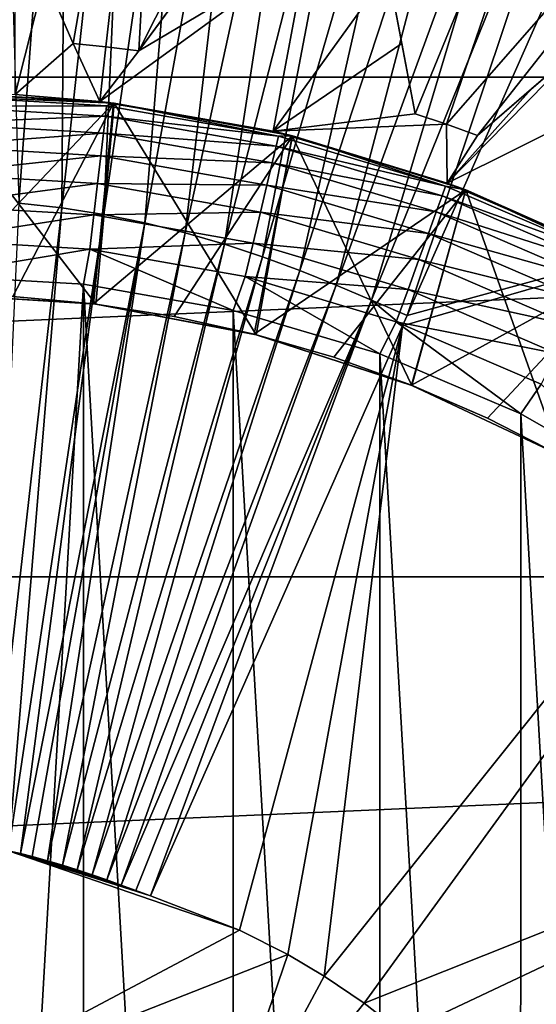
# Model space of a CAD drawing. Header units: metres. Extents: x -37.4 to 37.6, y -35 to 35.
# Tile 182 of 256: x 0.2 to 1.6, y 1.6 to 4.3. Entities that reach past the tile are written whole.
import ezdxf

# ---------------------------------------------------------------- set-up
doc = ezdxf.new("R2010")
doc.units = ezdxf.units.M
doc.layers.add('solid_506616_SW0001', color=7, linetype='CONTINUOUS')

msp = doc.modelspace()

# ---------------------------------------------------------------- linework, layer by layer
at = {"layer": 'solid_506616_SW0001'}
for points in [[(12.827591, 0.574696, -156.300003), (-12.827591, 0.574696, -156.300003), (-8.927591, 13.574696, -156.300003)], [(12.827591, 0.574696, -156.300003), (-8.927591, 13.574696, -156.300003), (8.927591, 13.574696, -156.300003)], [(0.38325, 4.232685, 53.647217), (0.229944, 4.584593, 53.2416), (0.6484, 5.763521, 51.799999)], [(0.473006, 4.223596, 53.647217), (0.38325, 4.232685, 53.647217), (0.6484, 5.763521, 51.799999)], [(0.562548, 4.212605, 53.647217), (0.473006, 4.223596, 53.647217), (0.6484, 5.763521, 51.799999)], [(0.562548, 4.212605, 53.647217), (0.6484, 5.763521, 51.799999), (1.29094, 5.654105, 51.799999)], [(0.789901, 4.521883, 53.2416), (0.562548, 4.212605, 53.647217), (1.29094, 5.654105, 51.799999)], [(0.235879, 3.797217, 77.08847), (0.365328, 5.57152, 76.971146), (0.18316, 5.583743, 76.971016)], [(0.235879, 3.797217, 77.08847), (0.352282, 3.784201, 77.088577), (0.365328, 5.57152, 76.971146)], [(0.352282, 3.784201, 77.088577), (0.545613, 5.551361, 76.971359), (0.365328, 5.57152, 76.971146)], [(0.352282, 3.784201, 77.088577), (0.466896, 3.766209, 77.088722), (0.545613, 5.551361, 76.971359)], [(0.466896, 3.766209, 77.088722), (0.723134, 5.52349, 76.971626), (0.545613, 5.551361, 76.971359)], [(0.466896, 3.766209, 77.088722), (0.57931, 3.743534, 77.08889), (0.723134, 5.52349, 76.971626)], [(0.57931, 3.743534, 77.08889), (0.897255, 5.488365, 76.971954), (0.723134, 5.52349, 76.971626)], [(0.57931, 3.743534, 77.08889), (0.689152, 3.716506, 77.089081), (0.897255, 5.488365, 76.971954)], [(0.689152, 3.716506, 77.089081), (1.067399, 5.446496, 76.972298), (0.897255, 5.488365, 76.971954)], [(1.315704, 4.041215, 53.647217), (1.244567, 4.418418, 53.2416), (1.904975, 5.477739, 51.799999)], [(1.401185, 4.012378, 53.647217), (1.315704, 4.041215, 53.647217), (1.904975, 5.477739, 51.799999)], [(1.401185, 4.012378, 53.647217), (1.904975, 5.477739, 51.799999), (2.480235, 5.243376, 51.799999)], [(-15.454802, 4.140959, -3.596469), (15.454802, 4.140959, -3.596469), (15.035171, 5.472008, -3.596469)], [(-15.454802, 4.140959, -3.596469), (15.035171, 5.472008, -3.596469), (-15.035171, 5.472008, -3.596469)], [(0.689152, 3.716506, 77.089081), (0.796125, 3.685493, 77.089272), (1.067399, 5.446496, 76.972298)], [(0.796125, 3.685493, 77.089272), (1.233111, 5.39845, 76.972641), (1.067399, 5.446496, 76.972298)], [(0.796125, 3.685493, 77.089272), (0.90025, 3.651007, 77.089455), (1.233111, 5.39845, 76.972641)], [(0.90025, 3.651007, 77.089455), (1.394418, 5.345022, 76.972954), (1.233111, 5.39845, 76.972641)], [(0.90025, 3.651007, 77.089455), (1.001621, 3.6136, 77.089607), (1.394418, 5.345022, 76.972954)], [(1.001621, 3.6136, 77.089607), (1.551468, 5.287065, 76.97319), (1.394418, 5.345022, 76.972954)], [(1.001621, 3.6136, 77.089607), (1.100455, 3.573858, 77.089714), (1.551468, 5.287065, 76.97319)], [(1.100455, 3.573858, 77.089714), (1.704595, 5.225486, 76.973312), (1.551468, 5.287065, 76.97319)], [(1.486035, 3.981733, 53.647217), (1.401185, 4.012378, 53.647217), (2.480235, 5.243376, 51.799999)], [(1.776521, 4.232651, 53.2416), (1.486035, 3.981733, 53.647217), (2.480235, 5.243376, 51.799999)], [(1.100455, 3.573858, 77.089714), (1.197443, 3.532515, 77.089752), (1.704595, 5.225486, 76.973312)], [(1.197443, 3.532515, 77.089752), (1.854865, 5.161421, 76.973267), (1.704595, 5.225486, 76.973312)], [(1.197443, 3.532515, 77.089752), (1.293868, 3.491608, 77.08963), (1.854865, 5.161421, 76.973267)], [(1.854865, 5.161421, 76.973267), (1.293868, 3.491608, 77.08963), (1.968277, 5.016542, 76.979706)], [(1.968277, 5.016542, 76.979706), (1.293868, 3.491608, 77.08963), (2.84664, 3.915057, 77.016457)], [(1.027236, 4.844738, 64.800003), (0.562548, 4.212605, 53.647217), (0.789901, 4.521883, 53.2416)], [(1.027236, 4.844738, 64.800003), (0.796278, 4.530557, 64.800003), (0.562548, 4.212605, 53.647217)], [(0.225645, 4.594462, 64.800003), (0.229944, 4.584593, 53.2416), (0.38325, 4.232685, 53.647217)], [(0.225645, 4.594462, 64.800003), (0.38325, 4.232685, 53.647217), (0.38325, 4.232685, 65.150002)], [(0.225645, 4.594462, 64.800003), (0.305401, 4.411384, 64.978058), (0.225654, 4.093786, 65.300003)], [(0.225645, 4.594462, 64.800003), (0.38325, 4.232685, 65.150002), (0.305401, 4.411384, 64.978058)], [(0.677999, 4.369658, 64.978058), (0.562548, 4.212605, 53.647217), (0.796278, 4.530557, 64.800003)], [(1.020636, 4.485343, 64.800003), (0.928789, 3.993413, 65.300003), (0.455912, 4.074573, 65.300003)], [(0.562548, 4.212605, 65.150002), (1.020636, 4.485343, 64.800003), (0.455912, 4.074573, 65.300003)], [(0.562548, 4.212605, 65.150002), (0.677999, 4.369658, 64.978058), (1.020636, 4.485343, 64.800003)], [(1.020636, 4.485343, 64.800003), (1.242572, 4.428997, 64.800003), (0.928789, 3.993413, 65.300003)], [(2.07976, 4.494585, 64.800003), (1.486035, 3.981733, 53.647217), (1.776521, 4.232651, 53.2416)], [(2.07976, 4.494585, 64.800003), (1.784668, 4.239688, 64.800003), (1.486035, 3.981733, 53.647217)], [(1.242572, 4.428997, 64.800003), (1.279578, 4.232774, 64.978043), (0.928789, 3.993413, 65.300003)], [(1.242572, 4.428997, 64.800003), (1.244567, 4.418418, 53.2416), (1.315704, 4.041215, 53.647217)], [(1.242572, 4.428997, 64.800003), (1.315704, 4.041215, 53.647217), (1.315704, 4.041215, 65.150002)], [(1.242572, 4.428997, 64.800003), (1.315704, 4.041215, 65.150002), (1.279578, 4.232774, 64.978043)], [(0.305401, 4.411384, 64.978058), (0.38325, 4.232685, 65.150002), (0.225654, 4.093786, 65.300003)], [(0.562548, 4.212605, 65.150002), (0.562548, 4.212605, 53.647217), (0.677999, 4.369658, 64.978058)], [(0.38325, 4.232685, 65.150002), (0.455912, 4.074573, 65.300003), (0.225654, 4.093786, 65.300003)], [(0.38325, 4.232685, 65.150002), (0.38325, 4.232685, 53.647217), (0.473006, 4.223596, 53.647217)], [(0.38325, 4.232685, 65.150002), (0.473006, 4.223596, 53.647217), (0.473006, 4.223596, 65.150002)], [(0.38325, 4.232685, 65.150002), (0.473006, 4.223596, 65.150002), (0.455912, 4.074573, 65.300003)], [(0.473006, 4.223596, 65.150002), (0.562548, 4.212605, 65.150002), (0.455912, 4.074573, 65.300003)], [(0.473006, 4.223596, 65.150002), (0.473006, 4.223596, 53.647217), (0.562548, 4.212605, 53.647217)], [(0.473006, 4.223596, 65.150002), (0.562548, 4.212605, 53.647217), (0.562548, 4.212605, 65.150002)], [(1.279578, 4.232774, 64.978043), (1.315704, 4.041215, 65.150002), (0.928789, 3.993413, 65.300003)], [(1.784668, 4.239688, 64.800003), (1.993387, 4.145649, 64.800003), (1.403666, 3.852236, 65.300003)], [(1.633548, 4.109153, 64.97805), (1.784668, 4.239688, 64.800003), (1.403666, 3.852236, 65.300003)], [(1.633548, 4.109153, 64.97805), (1.486035, 3.981733, 53.647217), (1.784668, 4.239688, 64.800003)], [(-15.756847, 2.778539, -3.596469), (15.756847, 2.778539, -3.596469), (15.454802, 4.140959, -3.596469)], [(-15.756847, 2.778539, -3.596469), (15.454802, 4.140959, -3.596469), (-15.454802, 4.140959, -3.596469)], [(1.993387, 4.145649, 64.800003), (1.855958, 3.655875, 65.300003), (1.403666, 3.852236, 65.300003)], [(1.486035, 3.981733, 65.150002), (1.633548, 4.109153, 64.97805), (1.403666, 3.852236, 65.300003)], [(1.486035, 3.981733, 65.150002), (1.486035, 3.981733, 53.647217), (1.633548, 4.109153, 64.97805)], [(0.495307, 4.069932, 72), (0, 4.1, 74.599998), (0, 4.1, 72)], [(0.4942, 4.070107, 74.599998), (0, 4.1, 74.599998), (0.495307, 4.069932, 72)], [(0, 4.090393, 74.697548), (0, 4.1, 74.599998), (0.4942, 4.070107, 74.599998)], [(0.445826, 3.521865, 72), (0.495307, 4.069932, 72), (0, 4.1, 72)], [(0.445826, 3.521865, 72), (0, 4.1, 72), (0, 3.55, 72)], [(0.494011, 4.070129, 66.300003), (0, 3.55, 68.352631), (0, 4.1, 66.300003)], [(0.455912, 4.074573, 65.300003), (0.494011, 4.070129, 66.300003), (0, 4.1, 66.300003)], [(0.225654, 4.093786, 65.300003), (0.455912, 4.074573, 65.300003), (0, 4.1, 66.300003)], [(0.474866, 4.062735, 74.697548), (0, 4.090393, 74.697548), (0.4942, 4.070107, 74.599998)], [(0, 4.061902, 74.791435), (0, 4.090393, 74.697548), (0.474866, 4.062735, 74.697548)], [(0.494011, 4.070129, 66.300003), (0.219329, 3.543218, 68.352631), (0, 3.55, 68.352631)], [(0.471558, 4.034437, 74.791435), (0, 4.061902, 74.791435), (0.474866, 4.062735, 74.697548)], [(0, 4.015625, 74.877945), (0, 4.061902, 74.791435), (0.471558, 4.034437, 74.791435)], [(0.494011, 4.070129, 66.300003), (0.439175, 3.52273, 68.352631), (0.219329, 3.543218, 68.352631)], [(0.494011, 4.070129, 66.300003), (0.981236, 3.980851, 66.300003), (0.439175, 3.52273, 68.352631)], [(0.445826, 3.521865, 72), (0.882662, 3.438402, 72), (0.495307, 4.069932, 72)], [(0.455912, 4.074573, 65.300003), (0.928789, 3.993413, 65.300003), (0.494011, 4.070129, 66.300003)], [(0.471558, 4.034437, 74.791435), (0.474866, 4.062735, 74.697548), (0.943309, 3.980136, 74.697548)], [(0.943309, 3.980136, 74.697548), (0.474866, 4.062735, 74.697548), (0.4942, 4.070107, 74.599998)], [(0.928789, 3.993413, 65.300003), (0.981236, 3.980851, 66.300003), (0.494011, 4.070129, 66.300003)], [(0.4942, 4.070107, 74.599998), (0.495307, 4.069932, 72), (0.980863, 3.980828, 72)], [(0.981194, 3.980861, 74.599998), (0.4942, 4.070107, 74.599998), (0.980863, 3.980828, 72)], [(0.943309, 3.980136, 74.697548), (0.4942, 4.070107, 74.599998), (0.981194, 3.980861, 74.599998)], [(0.882662, 3.438402, 72), (0.980863, 3.980828, 72), (0.495307, 4.069932, 72)], [(0.466186, 3.988473, 74.877945), (0, 4.015625, 74.877945), (0.471558, 4.034437, 74.791435)], [(0.466186, 3.988473, 74.877945), (0.471558, 4.034437, 74.791435), (0.936739, 3.952413, 74.791435)], [(0.936739, 3.952413, 74.791435), (0.471558, 4.034437, 74.791435), (0.943309, 3.980136, 74.697548)], [(1.315704, 4.041215, 65.150002), (1.401185, 4.012378, 65.150002), (0.928789, 3.993413, 65.300003)], [(1.315704, 4.041215, 65.150002), (1.315704, 4.041215, 53.647217), (1.401185, 4.012378, 53.647217)], [(1.315704, 4.041215, 65.150002), (1.401185, 4.012378, 53.647217), (1.401185, 4.012378, 65.150002)], [(0, 3.953345, 74.953758), (0, 4.015625, 74.877945), (0.466186, 3.988473, 74.877945)], [(1.401185, 4.012378, 65.150002), (1.403666, 3.852236, 65.300003), (0.928789, 3.993413, 65.300003)], [(1.401185, 4.012378, 65.150002), (1.401185, 4.012378, 53.647217), (1.486035, 3.981733, 53.647217)], [(1.401185, 4.012378, 65.150002), (1.486035, 3.981733, 53.647217), (1.486035, 3.981733, 65.150002)], [(1.401185, 4.012378, 65.150002), (1.486035, 3.981733, 65.150002), (1.403666, 3.852236, 65.300003)], [(0.458955, 3.926614, 74.953758), (0, 3.953345, 74.953758), (0.466186, 3.988473, 74.877945)], [(0.981236, 3.980851, 66.300003), (0.658664, 3.488361, 68.352631), (0.439175, 3.52273, 68.352631)], [(0.458955, 3.926614, 74.953758), (0.466186, 3.988473, 74.877945), (0.926067, 3.907384, 74.877945)], [(0.926067, 3.907384, 74.877945), (0.466186, 3.988473, 74.877945), (0.936739, 3.952413, 74.791435)], [(0.981236, 3.980851, 66.300003), (0.877261, 3.4399, 68.352631), (0.658664, 3.488361, 68.352631)], [(0.981236, 3.980851, 66.300003), (1.454354, 3.833387, 66.300003), (0.877261, 3.4399, 68.352631)], [(0.882662, 3.438402, 72), (1.30712, 3.3006, 72), (0.980863, 3.980828, 72)], [(0.928789, 3.993413, 65.300003), (1.403666, 3.852236, 65.300003), (0.981236, 3.980851, 66.300003)], [(0.936739, 3.952413, 74.791435), (0.943309, 3.980136, 74.697548), (1.398997, 3.843712, 74.697548)], [(1.398997, 3.843712, 74.697548), (0.943309, 3.980136, 74.697548), (0.981194, 3.980861, 74.599998)], [(1.45388, 3.833567, 74.599998), (0.981194, 3.980861, 74.599998), (0.980863, 3.980828, 72)], [(1.30712, 3.3006, 72), (1.454491, 3.833326, 72), (0.980863, 3.980828, 72)], [(1.45388, 3.833567, 74.599998), (0.980863, 3.980828, 72), (1.454491, 3.833326, 72)], [(1.398997, 3.843712, 74.697548), (0.981194, 3.980861, 74.599998), (1.45388, 3.833567, 74.599998)], [(1.403666, 3.852236, 65.300003), (1.454354, 3.833387, 66.300003), (0.981236, 3.980851, 66.300003)], [(0, 3.877459, 75.015953), (0, 3.953345, 74.953758), (0.458955, 3.926614, 74.953758)], [(0.926067, 3.907384, 74.877945), (0.936739, 3.952413, 74.791435), (1.389252, 3.81694, 74.791435)], [(1.389252, 3.81694, 74.791435), (0.936739, 3.952413, 74.791435), (1.398997, 3.843712, 74.697548)], [(0.450145, 3.851241, 75.015953), (0, 3.877459, 75.015953), (0.458955, 3.926614, 74.953758)], [(0.450145, 3.851241, 75.015953), (0.458955, 3.926614, 74.953758), (0.911704, 3.846782, 74.953758)], [(0.911704, 3.846782, 74.953758), (0.458955, 3.926614, 74.953758), (0.926067, 3.907384, 74.877945)], [(0.911704, 3.846782, 74.953758), (0.926067, 3.907384, 74.877945), (1.373425, 3.773454, 74.877945)], [(1.373425, 3.773454, 74.877945), (0.926067, 3.907384, 74.877945), (1.389252, 3.81694, 74.791435)], [(2.84664, 3.915057, 77.016457), (1.067851, 1.690943, 77.165733), (1.177289, 1.616718, 77.165672)], [(1.281332, 3.463261, 77.091347), (1.067851, 1.690943, 77.165733), (2.84664, 3.915057, 77.016457)], [(2.84664, 3.915057, 77.016457), (1.177289, 1.616718, 77.165672), (2.925057, 2.313262, 77.089325)], [(1.293868, 3.491608, 77.08963), (1.281332, 3.463261, 77.091347), (2.84664, 3.915057, 77.016457)], [(0, 3.790888, 75.062126), (0, 3.877459, 75.015953), (0.450145, 3.851241, 75.015953)], [(0.440095, 3.765255, 75.062126), (0, 3.790888, 75.062126), (0.450145, 3.851241, 75.015953)], [(0.440095, 3.765255, 75.062126), (0.450145, 3.851241, 75.015953), (0.894203, 3.772941, 75.015953)], [(0.894203, 3.772941, 75.015953), (0.450145, 3.851241, 75.015953), (0.911704, 3.846782, 74.953758)], [(0.894203, 3.772941, 75.015953), (0.911704, 3.846782, 74.953758), (1.352124, 3.714929, 74.953758)], [(1.352124, 3.714929, 74.953758), (0.911704, 3.846782, 74.953758), (1.373425, 3.773454, 74.877945)], [(1.389252, 3.81694, 74.791435), (1.398997, 3.843712, 74.697548), (1.835765, 3.655308, 74.697548)], [(1.835765, 3.655308, 74.697548), (1.398997, 3.843712, 74.697548), (1.45388, 3.833567, 74.599998)], [(1.403666, 3.852236, 65.300003), (1.855958, 3.655875, 65.300003), (1.454354, 3.833387, 66.300003)], [(1.454354, 3.833387, 66.300003), (1.093865, 3.377271, 68.352631), (0.877261, 3.4399, 68.352631)], [(1.454354, 3.833387, 66.300003), (1.30631, 3.300917, 68.352631), (1.093865, 3.377271, 68.352631)], [(1.454354, 3.833387, 66.300003), (1.905218, 3.630447, 66.300003), (1.30631, 3.300917, 68.352631)], [(1.30712, 3.3006, 72), (1.710283, 3.110837, 72), (1.454491, 3.833326, 72)], [(1.373425, 3.773454, 74.877945), (1.389252, 3.81694, 74.791435), (1.822978, 3.629848, 74.791435)], [(1.822978, 3.629848, 74.791435), (1.389252, 3.81694, 74.791435), (1.835765, 3.655308, 74.697548)], [(1.45388, 3.833567, 74.599998), (1.454491, 3.833326, 72), (1.905407, 3.630306, 72)], [(1.905365, 3.63037, 74.599998), (1.45388, 3.833567, 74.599998), (1.905407, 3.630306, 72)], [(1.835765, 3.655308, 74.697548), (1.45388, 3.833567, 74.599998), (1.905365, 3.63037, 74.599998)], [(1.855958, 3.655875, 65.300003), (1.905218, 3.630447, 66.300003), (1.454354, 3.833387, 66.300003)], [(1.710283, 3.110837, 72), (1.905407, 3.630306, 72), (1.454491, 3.833326, 72)], [(0, 3.696967, 75.090508), (0, 3.790888, 75.062126), (0.440095, 3.765255, 75.062126)], [(0.235879, 3.797217, 77.08847), (0.154293, 2.042135, 77.166786), (0.352282, 3.784201, 77.088577)], [(0.352282, 3.784201, 77.088577), (0.154293, 2.042135, 77.166786), (0.206926, 2.032567, 77.166878)], [(0.352282, 3.784201, 77.088577), (0.206926, 2.032567, 77.166878), (0.466896, 3.766209, 77.088722)], [(0.429192, 3.67197, 75.090508), (0, 3.696967, 75.090508), (0.440095, 3.765255, 75.062126)], [(0.466896, 3.766209, 77.088722), (0.206926, 2.032567, 77.166878), (0.239748, 2.025081, 77.166946)], [(0.466896, 3.766209, 77.088722), (0.239748, 2.025081, 77.166946), (0.57931, 3.743534, 77.08889)], [(0.429192, 3.67197, 75.090508), (0.440095, 3.765255, 75.062126), (0.874239, 3.688704, 75.062126)], [(0.874239, 3.688704, 75.062126), (0.440095, 3.765255, 75.062126), (0.894203, 3.772941, 75.015953)], [(0.874239, 3.688704, 75.062126), (0.894203, 3.772941, 75.015953), (1.326169, 3.643619, 75.015953)], [(1.326169, 3.643619, 75.015953), (0.894203, 3.772941, 75.015953), (1.352124, 3.714929, 74.953758)], [(1.352124, 3.714929, 74.953758), (1.373425, 3.773454, 74.877945), (1.802209, 3.588494, 74.877945)], [(1.802209, 3.588494, 74.877945), (1.373425, 3.773454, 74.877945), (1.822978, 3.629848, 74.791435)], [(0.57931, 3.743534, 77.08889), (0.239748, 2.025081, 77.166946), (0.272159, 2.016749, 77.167023)], [(0.57931, 3.743534, 77.08889), (0.272159, 2.016749, 77.167023), (0.313381, 2.005092, 77.167107)], [(0.57931, 3.743534, 77.08889), (0.313381, 2.005092, 77.167107), (0.689152, 3.716506, 77.089081)], [(0.689152, 3.716506, 77.089081), (0.313381, 2.005092, 77.167107), (0.354209, 1.992757, 77.167175)], [(0.689152, 3.716506, 77.089081), (0.354209, 1.992757, 77.167175), (0.796125, 3.685493, 77.089272)], [(1.326169, 3.643619, 75.015953), (1.352124, 3.714929, 74.953758), (1.774258, 3.532838, 74.953758)], [(1.774258, 3.532838, 74.953758), (1.352124, 3.714929, 74.953758), (1.802209, 3.588494, 74.877945)], [(0.429192, 3.67197, 75.090508), (0, 3.6, 75.099998), (0, 3.696967, 75.090508)], [(0.796125, 3.685493, 77.089272), (0.354209, 1.992757, 77.167175), (0.394838, 1.980034, 77.167206)], [(0.796125, 3.685493, 77.089272), (0.394838, 1.980034, 77.167206), (0.90025, 3.651007, 77.089455)], [(0.852579, 3.597315, 75.090508), (0.429192, 3.67197, 75.090508), (0.874239, 3.688704, 75.062126)], [(0.852579, 3.597315, 75.090508), (0.874239, 3.688704, 75.062126), (1.29656, 3.56227, 75.062126)], [(1.29656, 3.56227, 75.062126), (0.874239, 3.688704, 75.062126), (1.326169, 3.643619, 75.015953)], [(0.429192, 3.67197, 75.090508), (0.411597, 3.576519, 75.099998), (0, 3.6, 75.099998)], [(0.90025, 3.651007, 77.089455), (0.394838, 1.980034, 77.167206), (0.435088, 1.966702, 77.167221)], [(0.429192, 3.67197, 75.090508), (0.819891, 3.50521, 75.099998), (0.411597, 3.576519, 75.099998)], [(0.852579, 3.597315, 75.090508), (0.819891, 3.50521, 75.099998), (0.429192, 3.67197, 75.090508)], [(0.90025, 3.651007, 77.089455), (0.435088, 1.966702, 77.167221), (1.001621, 3.6136, 77.089607)], [(1.29656, 3.56227, 75.062126), (1.326169, 3.643619, 75.015953), (1.7402, 3.465024, 75.015953)], [(1.905218, 3.630447, 66.300003), (1.513228, 3.21133, 68.352631), (1.30631, 3.300917, 68.352631)], [(1.7402, 3.465024, 75.015953), (1.326169, 3.643619, 75.015953), (1.774258, 3.532838, 74.953758)], [(1.905218, 3.630447, 66.300003), (1.714302, 3.108644, 68.352631), (1.513228, 3.21133, 68.352631)], [(0, 3.6, 75.099998), (0.411597, 3.576519, 75.099998), (0, -3.6, 75.099998)], [(1.001621, 3.6136, 77.089607), (0.435088, 1.966702, 77.167221), (0.474974, 1.952834, 77.167213)], [(1.001621, 3.6136, 77.089607), (0.474974, 1.952834, 77.167213), (1.100455, 3.573858, 77.089714)], [(0.852579, 3.597315, 75.090508), (1.220181, 3.386891, 75.099998), (0.819891, 3.50521, 75.099998)], [(1.264437, 3.474013, 75.090508), (1.220181, 3.386891, 75.099998), (0.852579, 3.597315, 75.090508)], [(1.264437, 3.474013, 75.090508), (0.852579, 3.597315, 75.090508), (1.29656, 3.56227, 75.062126)], [(0.411597, 3.576519, 75.099998), (0.41114, -3.576572, 75.099998), (0, -3.6, 75.099998)], [(0.411597, 3.576519, 75.099998), (0.819011, -3.505415, 75.099998), (0.41114, -3.576572, 75.099998)], [(0.411597, 3.576519, 75.099998), (0.819891, 3.50521, 75.099998), (0.819011, -3.505415, 75.099998)], [(1.100455, 3.573858, 77.089714), (0.474974, 1.952834, 77.167213), (0.514637, 1.93858, 77.167175)], [(1.100455, 3.573858, 77.089714), (0.514637, 1.93858, 77.167175), (1.197443, 3.532515, 77.089752)], [(0.439175, 3.52273, 68.352631), (0.445826, 3.521865, 72), (0, 3.55, 72)], [(0.219329, 3.543218, 68.352631), (0.439175, 3.52273, 68.352631), (0, 3.55, 72)], [(1.264437, 3.474013, 75.090508), (1.29656, 3.56227, 75.062126), (1.701347, 3.387661, 75.062126)], [(1.701347, 3.387661, 75.062126), (1.29656, 3.56227, 75.062126), (1.7402, 3.465024, 75.015953)], [(0.439175, 3.52273, 68.352631), (0.658664, 3.488361, 68.352631), (0.445826, 3.521865, 72)], [(0.877261, 3.4399, 68.352631), (0.882662, 3.438402, 72), (0.445826, 3.521865, 72)], [(0.658664, 3.488361, 68.352631), (0.877261, 3.4399, 68.352631), (0.445826, 3.521865, 72)], [(1.197443, 3.532515, 77.089752), (0.514637, 1.93858, 77.167175), (0.554338, 1.924135, 77.167114)], [(1.197443, 3.532515, 77.089752), (0.554338, 1.924135, 77.167114), (0.594366, 1.909708, 77.167091)], [(1.197443, 3.532515, 77.089752), (0.594366, 1.909708, 77.167091), (1.281332, 3.463261, 77.091347)], [(1.197443, 3.532515, 77.089752), (1.281332, 3.463261, 77.091347), (1.293868, 3.491608, 77.08963)], [(0.819891, 3.50521, 75.099998), (1.218916, -3.387347, 75.099998), (0.819011, -3.505415, 75.099998)], [(0.819891, 3.50521, 75.099998), (1.220181, 3.386891, 75.099998), (1.218916, -3.387347, 75.099998)], [(1.281332, 3.463261, 77.091347), (0.594366, 1.909708, 77.167091), (0.837547, 1.816306, 77.166161)], [(1.281332, 3.463261, 77.091347), (0.837547, 1.816306, 77.166161), (0.968449, 1.749851, 77.165871)], [(1.281332, 3.463261, 77.091347), (0.968449, 1.749851, 77.165871), (1.067851, 1.690943, 77.165733)], [(1.264437, 3.474013, 75.090508), (1.604031, 3.222773, 75.099998), (1.220181, 3.386891, 75.099998)], [(1.659196, 3.303731, 75.090508), (1.604031, 3.222773, 75.099998), (1.264437, 3.474013, 75.090508)], [(1.659196, 3.303731, 75.090508), (1.264437, 3.474013, 75.090508), (1.701347, 3.387661, 75.062126)], [(0.877261, 3.4399, 68.352631), (1.093865, 3.377271, 68.352631), (0.882662, 3.438402, 72)], [(1.30631, 3.300917, 68.352631), (1.30712, 3.3006, 72), (0.882662, 3.438402, 72)], [(1.093865, 3.377271, 68.352631), (1.30631, 3.300917, 68.352631), (0.882662, 3.438402, 72)], [(1.220181, 3.386891, 75.099998), (1.602423, -3.223573, 75.099998), (1.218916, -3.387347, 75.099998)], [(1.220181, 3.386891, 75.099998), (1.604031, 3.222773, 75.099998), (1.602423, -3.223573, 75.099998)], [(1.30631, 3.300917, 68.352631), (1.513228, 3.21133, 68.352631), (1.30712, 3.3006, 72)], [(1.659196, 3.303731, 75.090508), (1.962492, 3.01794, 75.099998), (1.604031, 3.222773, 75.099998)], [(1.513228, 3.21133, 68.352631), (1.710283, 3.110837, 72), (1.30712, 3.3006, 72)], [(1.604031, 3.222773, 75.099998), (1.960586, -3.019179, 75.099998), (1.602423, -3.223573, 75.099998)], [(1.604031, 3.222773, 75.099998), (1.962492, 3.01794, 75.099998), (1.960586, -3.019179, 75.099998)], [(1.513228, 3.21133, 68.352631), (1.714302, 3.108644, 68.352631), (1.710283, 3.110837, 72)], [(-15.93905, 1.395122, -3.596469), (15.93905, 1.395122, -3.596469), (15.756847, 2.778539, -3.596469)], [(-15.93905, 1.395122, -3.596469), (15.756847, 2.778539, -3.596469), (-15.756847, 2.778539, -3.596469)], [(2.925057, 2.313262, 77.089325), (1.177289, 1.616718, 77.165672), (1.280407, 1.536309, 77.165733)], [(2.925057, 2.313262, 77.089325), (1.280407, 1.536309, 77.165733), (1.469967, 1.356412, 77.166161)], [(2.925057, 2.313262, 77.089325), (1.469967, 1.356412, 77.166161), (1.632492, 1.155364, 77.167068)], [(2.925057, 2.313262, 77.089325), (1.632492, 1.155364, 77.167068), (1.662502, 1.121927, 77.167015)], [(0.837547, 1.816306, 77.166161), (0.206926, 2.032567, 77.166878), (-0.022533, 1.359805, 77.184547)], [(0.594366, 1.909708, 77.167091), (0.239748, 2.025081, 77.166946), (0.206926, 2.032567, 77.166878)], [(0.837547, 1.816306, 77.166161), (0.594366, 1.909708, 77.167091), (0.206926, 2.032567, 77.166878)], [(0.594366, 1.909708, 77.167091), (0.272159, 2.016749, 77.167023), (0.239748, 2.025081, 77.166946)], [(0.594366, 1.909708, 77.167091), (0.313381, 2.005092, 77.167107), (0.272159, 2.016749, 77.167023)], [(0.554338, 1.924135, 77.167114), (0.354209, 1.992757, 77.167175), (0.313381, 2.005092, 77.167107)], [(0.594366, 1.909708, 77.167091), (0.554338, 1.924135, 77.167114), (0.313381, 2.005092, 77.167107)], [(0.514637, 1.93858, 77.167175), (0.394838, 1.980034, 77.167206), (0.354209, 1.992757, 77.167175)], [(0.554338, 1.924135, 77.167114), (0.514637, 1.93858, 77.167175), (0.354209, 1.992757, 77.167175)], [(0.474974, 1.952834, 77.167213), (0.435088, 1.966702, 77.167221), (0.394838, 1.980034, 77.167206)], [(0.514637, 1.93858, 77.167175), (0.474974, 1.952834, 77.167213), (0.394838, 1.980034, 77.167206)], [(0.968449, 1.749851, 77.165871), (0.837547, 1.816306, 77.166161), (-0.022533, 1.359805, 77.184547)], [(0.74096, 1.080714, 77.184875), (0.968449, 1.749851, 77.165871), (-0.022533, 1.359805, 77.184547)], [(1.067851, 1.690943, 77.165733), (0.968449, 1.749851, 77.165871), (0.74096, 1.080714, 77.184875)], [(1.177289, 1.616718, 77.165672), (1.067851, 1.690943, 77.165733), (0.74096, 1.080714, 77.184875)], [(1.280407, 1.536309, 77.165733), (1.177289, 1.616718, 77.165672), (0.74096, 1.080714, 77.184875)]]:
    msp.add_3dface(points, dxfattribs=at)

doc.saveas('drawing.dxf')
